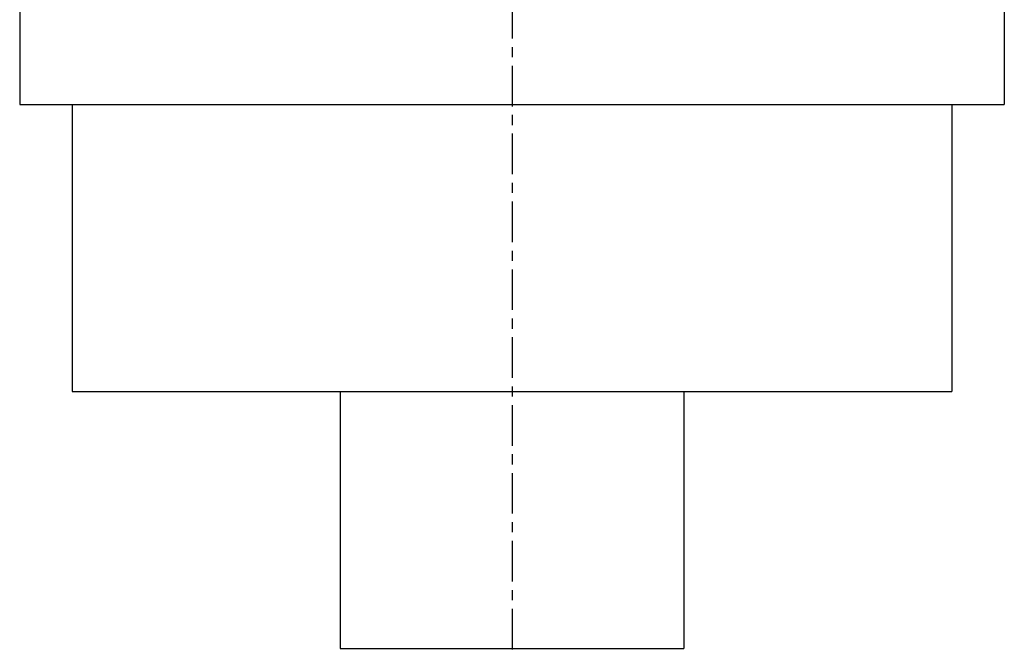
# Model space of a CAD drawing. Extents: x -6.6 to 6.6, y 0 to 14.7.
# Tile 1 of 14: x -5.7 to 5.7, y 0 to 7.3. Entities that reach past the tile are written whole.
import ezdxf

# ---------------------------------------------------------------- set-up
doc = ezdxf.new("R2010")
doc.units = 0
doc.header["$MEASUREMENT"] = 0
doc.linetypes.add('CHAIN', pattern=[0.7087, 0.4724, -0.0591, 0.1181, -0.0591])
doc.layers.get('0').update_dxf_attribs({"linetype": 'CONTINUOUS'})

msp = doc.modelspace()

# ---------------------------------------------------------------- linework, layer by layer
at = {"linetype": 'CHAIN'}
msp.add_line((0, 14.691), (0, -0.045), dxfattribs=at)
for p, q in [((-5.728, 9.882), (-5.728, 6.334)), ((5.728, 9.882), (5.728, 6.334)), ((-5.728, 6.334), (5.728, 6.334)), ((-5.118, 6.334), (-5.118, 2.992)), ((5.118, 6.334), (5.118, 2.992)), ((-5.118, 2.992), (5.118, 2.992)), ((-2, 2.992), (-2, 0)), ((2, 2.992), (2, 0)), ((-2, 0), (2, 0))]:
    msp.add_line(p, q)

doc.saveas('drawing.dxf')
